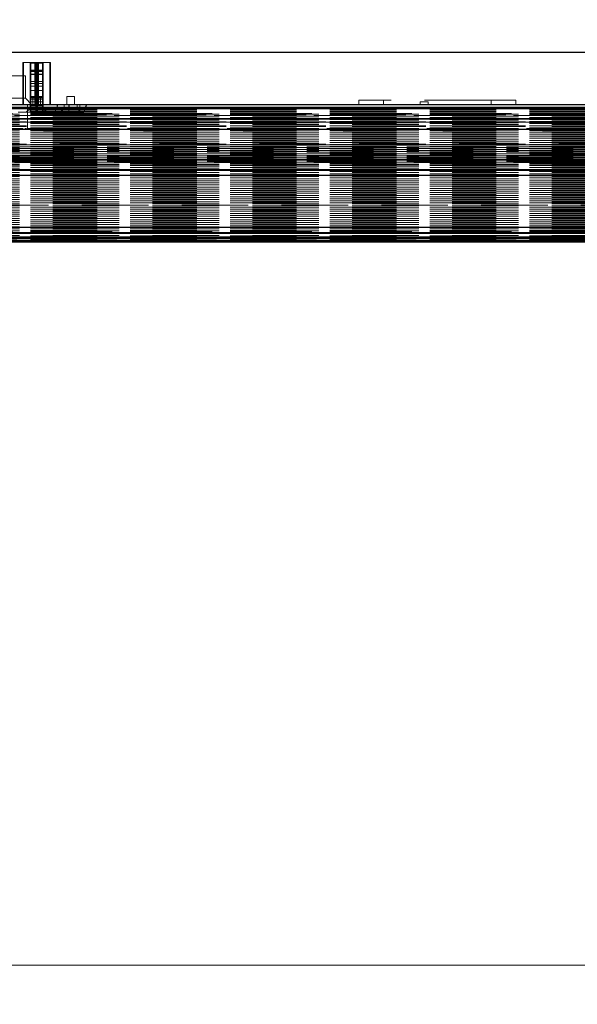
# Model space of a CAD drawing. Header units: millimetres. Extents: x 8 to 290, y 2 to 202.
# Tile 43 of 104: x 122 to 133, y 159 to 178. Entities that reach past the tile are written whole.
import ezdxf

# ---------------------------------------------------------------- set-up
doc = ezdxf.new("R2010")
doc.units = ezdxf.units.MM
doc.linetypes.add('HIDDEN', pattern=[1.905, 1.27, -0.635])
doc.styles.add('SLDTEXTSTYLE2', font='TXT', dxfattribs={"width": 0.605})
doc.dimstyles.new('SLDDIMSTYLE2', dxfattribs={"dimtxt": 2.568319, "dimasz": 3, "dimexe": 0, "dimexo": 0.0625, "dimgap": 0.64208, "dimtad": 1, "dimlfac": 20, "dimrnd": 1e-09, "dimzin": 12, "dimdsep": 46, "dimtxsty": 'SLDTEXTSTYLE2', "dimsah": 1, "dimcen": 0.09, "dimadec": 0, "dimazin": 3, "dimtfac": 1, "dimtofl": 0, "dimtmove": 0, "dimatfit": 3, "dimfxl": 1, "dimfrac": 2, "dimtolj": 1, "dimtzin": 12, "dimarcsym": 0})

# ---------------------------------------------------------------- blocks, each defined once
blk = doc.blocks.new('_D_2')
at = {"color": 7, "linetype": 'Continuous', "lineweight": 0}
blk.add_line((35.633, 159.579), (141.233, 159.579), dxfattribs=at)
at = {"color": 7, "linetype": 'Continuous', "lineweight": 18}
for points in [[(35.633, 159.579), (38.633, 158.829), (38.633, 160.329)], [(141.233, 159.579), (138.233, 160.329), (138.233, 158.829)]]:
    blk.add_solid(points, dxfattribs=at)
at = {"color": 7, "linetype": 'Continuous', "lineweight": 18, "insert": (84.513, 162.99), "char_height": 2.6458, "attachment_point": 1, "style": 'SLDTEXTSTYLE2'}
blk.add_mtext('2112', dxfattribs=at)
blk = doc.blocks.new('_D_3')
at = {"color": 7, "linetype": 'Continuous', "lineweight": 0}
for p, q in [((31.583, 178.011), (31.583, 188.011)), ((143.183, 178.011), (143.183, 188.011)), ((31.583, 187.011), (143.183, 187.011))]:
    blk.add_line(p, q, dxfattribs=at)
at = {"color": 7, "linetype": 'Continuous', "lineweight": 18}
for points in [[(31.583, 187.011), (34.583, 186.261), (34.583, 187.761)], [(143.183, 187.011), (140.183, 187.761), (140.183, 186.261)]]:
    blk.add_solid(points, dxfattribs=at)
at = {"color": 7, "linetype": 'Continuous', "lineweight": 18, "insert": (83.463, 190.421), "char_height": 2.6458, "attachment_point": 1, "style": 'SLDTEXTSTYLE2'}
blk.add_mtext('2232', dxfattribs=at)

msp = doc.modelspace()

# ---------------------------------------------------------------- linework, layer by layer
at = {"color": 7, "linetype": 'Continuous', "lineweight": 25}
for p, q in [((106.18283, 177.01084), (143.18283, 177.01084)), ((106.18283, 176.01084), (143.18283, 176.01084)), ((122.83533, 176.01084), (122.81866, 175.96084)), ((123.05055, 176.01084), (123.04982, 175.96084)), ((123.38533, 176.01084), (123.36866, 175.96084)), ((103.71882, 175.96084), (140.73283, 175.96084)), ((103.72989, 175.93584), (140.73283, 175.93584)), ((103.73283, 175.74584), (140.73283, 175.74584)), ((103.73283, 175.73584), (140.73283, 175.73584)), ((103.73283, 174.96084), (140.73283, 174.96084)), ((103.73283, 174.95084), (140.73283, 174.95084)), ((103.73283, 174.77084), (140.73283, 174.77084)), ((103.73283, 174.76084), (140.73283, 174.76084)), ((103.73283, 174.75382), (140.73283, 174.75382)), ((103.73283, 174.66084), (140.73283, 174.66084)), ((140.73283, 173.66084), (103.73283, 173.66084)), ((103.73283, 173.56785), (140.73283, 173.56785)), ((103.73283, 173.56084), (140.73283, 173.56084)), ((103.73283, 173.55084), (140.73283, 173.55084)), ((71.30783, 173.41084), (137.80415, 173.41084)), ((71.30783, 173.38584), (137.76129, 173.38584)), ((103.69291, 173.45084), (140.73283, 173.45084)), ((103.70805, 173.46084), (140.73283, 173.46084)), ((103.72349, 173.48584), (140.73283, 173.48584))]:
    msp.add_line(p, q, dxfattribs=at)
at = {"color": 7, "linetype": 'HIDDEN', "lineweight": 18}
for p, q in [((122.17283, 176.81084), (122.17283, 176.01084)), ((122.39783, 176.81084), (122.17283, 176.81084)), ((122.18533, 176.81084), (122.18533, 176.01084)), ((122.31033, 176.81084), (122.31033, 176.36005)), ((122.42033, 176.81095), (122.32533, 176.81095)), ((122.32533, 176.64896), (122.32533, 176.81048)), ((122.32533, 176.80183), (122.42033, 176.80183)), ((122.32533, 176.66863), (122.32533, 176.80183)), ((122.39783, 176.81084), (122.39783, 176.01084)), ((122.47283, 176.81084), (122.39783, 176.81084)), ((122.42033, 176.64896), (122.42033, 176.81048)), ((122.42033, 176.80183), (122.42033, 176.66863)), ((122.43533, 176.78819), (122.43533, 176.79595)), ((122.43533, 176.655), (122.43533, 176.78819)), ((122.54533, 176.81095), (122.45033, 176.81095)), ((122.45033, 176.64896), (122.45033, 176.81048)), ((122.54533, 176.80183), (122.45033, 176.80183)), ((122.45033, 176.80183), (122.45033, 176.66863)), ((122.47283, 176.01084), (122.47283, 176.81084)), ((122.69783, 176.81084), (122.47283, 176.81084)), ((122.54533, 176.64896), (122.54533, 176.81048)), ((122.54533, 176.66863), (122.54533, 176.80183)), ((122.56033, 176.64168), (122.56033, 176.81084)), ((122.68533, 176.81084), (122.68533, 176.01084)), ((122.69783, 176.01084), (122.69783, 176.81084)), ((122.22033, 176.56084), (121.89533, 176.56084)), ((122.22033, 176.12834), (122.22033, 176.56084)), ((122.43533, 176.64168), (122.31033, 176.64168)), ((122.32533, 176.58452), (122.32533, 176.66863)), ((122.42033, 176.66863), (122.32533, 176.66863)), ((122.32533, 176.64896), (122.42033, 176.64896)), ((122.32533, 176.64896), (122.32533, 176.59173)), ((122.32533, 176.59173), (122.42033, 176.59173)), ((122.32533, 176.59173), (122.32533, 176.44855)), ((122.32533, 176.41105), (122.32533, 176.58452)), ((122.32533, 176.58452), (122.42033, 176.58452)), ((122.42033, 176.58452), (122.42033, 176.66863)), ((122.42033, 176.59173), (122.42033, 176.64896)), ((122.42033, 176.44855), (122.42033, 176.59173)), ((122.42033, 176.58452), (122.42033, 176.41105)), ((122.43533, 176.655), (122.43533, 176.64168)), ((122.43533, 176.36005), (122.43533, 176.64168)), ((122.43533, 176.64168), (122.56033, 176.64168)), ((122.45033, 176.58452), (122.45033, 176.66863)), ((122.45033, 176.66863), (122.54533, 176.66863)), ((122.54533, 176.64896), (122.45033, 176.64896)), ((122.45033, 176.59173), (122.45033, 176.64896)), ((122.45033, 176.44855), (122.45033, 176.59173)), ((122.54533, 176.59173), (122.45033, 176.59173)), ((122.54533, 176.58452), (122.45033, 176.58452)), ((122.45033, 176.58452), (122.45033, 176.41105)), ((122.54533, 176.58452), (122.54533, 176.66863)), ((122.54533, 176.64896), (122.54533, 176.59173)), ((122.54533, 176.59173), (122.54533, 176.44855)), ((122.54533, 176.41105), (122.54533, 176.58452)), ((122.56033, 175.98518), (122.56033, 176.64168)), ((122.31033, 176.36005), (122.43533, 176.36005)), ((122.31033, 176.36005), (122.31033, 175.86084)), ((122.32533, 176.44855), (122.32533, 176.11531)), ((122.32533, 176.44855), (122.42033, 176.44855)), ((122.32533, 176.27834), (122.32533, 176.41105)), ((122.42033, 176.41105), (122.32533, 176.41105)), ((122.42033, 176.11531), (122.42033, 176.44855)), ((122.42033, 176.27834), (122.42033, 176.41105)), ((122.43533, 176.36005), (122.43533, 175.86084)), ((122.56033, 176.36005), (122.43533, 176.36005)), ((122.45033, 176.11531), (122.45033, 176.44855)), ((122.54533, 176.44855), (122.45033, 176.44855)), ((122.45033, 176.27834), (122.45033, 176.41105)), ((122.45033, 176.41105), (122.54533, 176.41105)), ((122.54533, 176.44855), (122.54533, 176.11531)), ((122.54533, 176.27834), (122.54533, 176.41105)), ((122.32533, 175.93824), (122.32533, 176.27834)), ((122.32533, 176.27834), (122.42033, 176.27834)), ((122.42033, 176.1657), (122.32533, 176.1657)), ((122.32533, 176.13658), (122.32533, 176.16565)), ((122.42033, 176.27834), (122.42033, 175.93824)), ((122.42033, 176.13658), (122.42033, 176.16565)), ((122.54533, 176.27834), (122.45033, 176.27834)), ((122.45033, 176.27834), (122.45033, 175.93824)), ((122.54533, 176.1657), (122.45033, 176.1657)), ((122.45033, 176.13658), (122.45033, 176.16565)), ((122.54533, 175.93824), (122.54533, 176.27834)), ((122.54533, 176.13658), (122.54533, 176.16565)), ((122.22033, 176.12834), (121.89533, 176.12834)), ((122.33783, 176.01084), (122.22033, 176.12834)), ((122.25783, 175.73084), (122.25783, 176.01084)), ((122.31033, 176.01084), (122.31033, 175.93584)), ((122.43533, 175.98518), (122.31033, 175.98518)), ((122.32533, 176.16115), (122.42033, 176.16115)), ((122.32533, 176.11531), (122.32533, 176.16115)), ((122.36033, 176.16084), (122.32533, 176.16084)), ((122.32533, 175.86084), (122.32533, 176.16069)), ((122.32533, 176.15412), (122.42033, 176.15412)), ((122.32533, 176.06002), (122.32533, 176.15412)), ((122.32533, 176.13658), (122.32533, 176.06002)), ((122.42033, 176.13658), (122.32533, 176.13658)), ((122.32533, 176.11531), (122.42033, 176.11531)), ((122.32533, 176.06002), (122.42033, 176.06002)), ((122.51033, 176.16084), (122.36033, 176.16084)), ((122.36033, 176.16084), (122.36033, 176.01084)), ((122.42033, 176.16115), (122.42033, 176.11531)), ((122.42033, 175.86084), (122.42033, 176.16069)), ((122.42033, 176.15412), (122.42033, 176.06002)), ((122.42033, 176.06002), (122.42033, 176.13658)), ((122.56033, 175.98518), (122.43533, 175.98518)), ((122.45033, 176.16115), (122.45033, 176.11531)), ((122.54533, 176.16115), (122.45033, 176.16115)), ((122.45033, 175.86084), (122.45033, 176.16069)), ((122.45033, 176.15412), (122.45033, 176.06002)), ((122.54533, 176.15412), (122.45033, 176.15412)), ((122.45033, 176.13658), (122.54533, 176.13658)), ((122.45033, 176.06002), (122.45033, 176.13658)), ((122.54533, 176.11531), (122.45033, 176.11531)), ((122.54533, 176.06002), (122.45033, 176.06002)), ((122.54533, 176.16084), (122.51033, 176.16084)), ((122.51033, 176.01084), (122.51033, 176.16084)), ((122.54533, 176.11531), (122.54533, 176.16115)), ((122.54533, 175.86084), (122.54533, 176.16069)), ((122.54533, 176.06002), (122.54533, 176.15412)), ((122.54533, 176.13658), (122.54533, 176.06002)), ((122.56033, 175.93584), (122.56033, 176.01084)), ((122.56033, 175.98518), (122.56033, 175.86084)), ((122.96033, 176.01084), (122.96033, 175.93584)), ((123.16033, 176.16084), (123.01033, 176.16084)), ((123.01033, 176.16084), (123.01033, 176.01084)), ((123.05055, 176.01084), (123.04837, 175.86084)), ((123.16033, 176.01084), (123.16033, 176.16084)), ((123.21033, 175.93584), (123.21033, 176.01084)), ((123.26033, 176.01084), (123.26033, 175.86084)), ((129.05783, 176.09084), (128.58283, 176.09084)), ((128.58283, 176.09084), (128.58283, 176.01084)), ((129.05783, 176.09084), (129.05783, 176.01084)), ((131.10783, 176.09084), (129.05783, 176.09084)), ((129.90783, 176.06084), (129.75783, 176.06084)), ((129.75783, 176.06084), (129.75783, 176.01084)), ((129.90783, 176.01084), (129.90783, 176.06084)), ((131.10783, 176.09084), (131.10783, 176.01084)), ((131.58283, 176.09084), (131.10783, 176.09084)), ((131.58283, 176.01084), (131.58283, 176.09084)), ((140.73283, 175.95084), (71.30783, 175.95084)), ((140.73283, 175.92334), (71.30783, 175.92334)), ((140.73283, 175.92121), (71.30783, 175.92121)), ((140.73283, 175.90846), (71.30783, 175.90846)), ((140.73283, 175.88318), (71.30783, 175.88318)), ((140.73283, 175.8686), (71.30783, 175.8686)), ((140.73283, 175.84584), (71.30783, 175.84584)), ((140.73283, 175.84397), (71.30783, 175.84397)), ((71.30783, 175.82875), (140.73283, 175.82875)), ((140.73283, 175.82584), (71.30783, 175.82584)), ((140.73283, 175.80411), (71.30783, 175.80411)), ((71.30783, 175.78889), (140.73283, 175.78889)), ((103.55783, 175.83584), (140.73283, 175.83584)), ((136.67513, 175.80084), (109.09053, 175.80084)), ((136.617, 175.80084), (109.14866, 175.80084)), ((109.16283, 175.81084), (136.60283, 175.81084)), ((122.31033, 175.93584), (121.91033, 175.93584)), ((122.08533, 175.86084), (122.43533, 175.86084)), ((122.31033, 175.93584), (122.23533, 175.86084)), ((122.56033, 175.93584), (122.31033, 175.93584)), ((122.42033, 175.93824), (122.32533, 175.93824)), ((122.32533, 175.86084), (122.32533, 175.93824)), ((122.42033, 175.86084), (122.42033, 175.93824)), ((122.43533, 175.86084), (122.78533, 175.86084)), ((122.45033, 175.93824), (122.54533, 175.93824)), ((122.45033, 175.86084), (122.45033, 175.93824)), ((122.54533, 175.86084), (122.54533, 175.93824)), ((122.63533, 175.86084), (122.56033, 175.93584)), ((122.96033, 175.93584), (122.56033, 175.93584)), ((122.81866, 175.96084), (122.78533, 175.86084)), ((122.78533, 175.86084), (123.04837, 175.86084)), ((122.96033, 175.93584), (122.88533, 175.86084)), ((123.21033, 175.93584), (122.96033, 175.93584)), ((123.04982, 175.96084), (123.04837, 175.86084)), ((123.04837, 175.86084), (123.33533, 175.86084)), ((123.28533, 175.86084), (123.21033, 175.93584)), ((136.16033, 175.93584), (123.21033, 175.93584)), ((123.36866, 175.96084), (123.33533, 175.86084)), ((140.73283, 175.76425), (71.30783, 175.76425)), ((71.30783, 175.74903), (140.73283, 175.74903)), ((140.73283, 175.74584), (71.30783, 175.74584)), ((140.73283, 175.7244), (71.30783, 175.7244)), ((71.30783, 175.70918), (140.73283, 175.70918)), ((140.73283, 175.68454), (71.30783, 175.68454)), ((71.30783, 175.66932), (140.73283, 175.66932)), ((71.30783, 175.66084), (140.73283, 175.66084)), ((140.73283, 175.65084), (71.30783, 175.65084)), ((140.73283, 175.64468), (71.30783, 175.64468)), ((71.30783, 175.62947), (140.73283, 175.62947)), ((140.73283, 175.60483), (71.30783, 175.60483)), ((105.73283, 175.68084), (140.73283, 175.68084)), ((105.73283, 175.60518), (140.73283, 175.60518)), ((105.74283, 175.73084), (140.72283, 175.73084)), ((105.88283, 175.73084), (140.58283, 175.73084)), ((136.617, 175.67084), (109.14866, 175.67084)), ((122.25783, 175.53052), (122.25783, 175.73084)), ((71.30783, 175.58961), (140.73283, 175.58961)), ((140.73283, 175.56497), (71.30783, 175.56497)), ((71.30783, 175.54975), (140.73283, 175.54975)), ((140.73283, 175.52511), (71.30783, 175.52511)), ((71.30783, 175.5099), (140.73283, 175.5099)), ((140.73283, 175.48526), (71.30783, 175.48526)), ((71.30783, 175.47004), (140.73283, 175.47004)), ((140.73283, 175.4454), (71.30783, 175.4454)), ((71.30783, 175.43018), (140.73283, 175.43018)), ((140.98283, 175.50584), (101.28283, 175.50584)), ((140.73283, 175.51334), (104.73283, 175.51334)), ((105.73283, 175.5955), (140.73283, 175.5955)), ((105.73283, 175.59268), (140.73283, 175.59268)), ((105.7355, 175.54099), (140.73017, 175.54099)), ((105.74706, 175.54099), (140.7186, 175.54099)), ((105.75697, 175.53064), (140.70867, 175.53064)), ((105.77049, 175.54099), (140.69518, 175.54099)), ((140.67621, 175.55134), (105.78933, 175.55134)), ((105.81747, 175.54099), (140.6482, 175.54099)), ((105.88283, 175.53084), (140.58283, 175.53084)), ((122.07488, 175.54099), (136.96578, 175.54099)), ((122.11197, 175.54099), (136.9287, 175.54099)), ((122.1728, 175.54099), (136.86786, 175.54099)), ((122.18184, 175.54099), (136.85882, 175.54099)), ((122.21148, 175.54099), (136.82918, 175.54099)), ((122.21685, 175.54099), (136.82381, 175.54099)), ((122.2352, 175.54099), (136.80546, 175.54099)), ((122.23855, 175.54099), (136.80211, 175.54099)), ((122.2496, 175.54099), (136.79107, 175.54099)), ((122.25146, 175.54099), (136.7892, 175.54099)), ((122.25671, 175.54099), (136.78396, 175.54099)), ((122.25731, 175.54099), (136.78335, 175.54099)), ((140.73283, 175.40554), (71.30783, 175.40554)), ((71.30783, 175.39033), (140.73283, 175.39033)), ((140.73283, 175.36569), (71.30783, 175.36569)), ((71.30783, 175.35047), (140.73283, 175.35047)), ((140.73283, 175.32583), (71.30783, 175.32583)), ((71.30783, 175.31061), (140.73283, 175.31061)), ((140.73283, 175.28598), (71.30783, 175.28598)), ((71.30783, 175.27076), (140.73283, 175.27076)), ((140.73283, 175.24612), (71.30783, 175.24612)), ((71.30783, 175.2309), (140.73283, 175.2309)), ((104.73283, 175.24016), (140.73283, 175.24016)), ((105.73283, 175.25584), (140.73283, 175.25584)), ((140.73283, 175.20626), (71.30783, 175.20626)), ((71.30783, 175.19104), (140.73283, 175.19104)), ((140.73283, 175.16641), (71.30783, 175.16641)), ((71.30783, 175.15119), (140.73283, 175.15119)), ((140.73283, 175.12655), (71.30783, 175.12655)), ((71.30783, 175.11133), (140.73283, 175.11133)), ((140.73283, 175.08669), (71.30783, 175.08669)), ((71.30783, 175.07148), (140.73283, 175.07148)), ((140.73283, 175.04684), (71.30783, 175.04684)), ((104.73283, 175.20421), (140.73283, 175.20421)), ((104.73283, 175.16706), (140.73283, 175.16706)), ((104.73283, 175.13293), (140.73283, 175.13293)), ((104.73283, 175.09855), (140.73283, 175.09855)), ((104.73283, 175.06789), (140.73283, 175.06789)), ((140.73283, 175.03847), (104.73283, 175.03847)), ((104.73283, 175.03802), (140.73283, 175.03802)), ((104.73283, 175.03758), (140.73283, 175.03758)), ((71.30783, 175.03162), (140.73283, 175.03162)), ((140.73283, 175.00698), (71.30783, 175.00698)), ((71.30783, 174.99176), (140.73283, 174.99176)), ((140.73283, 174.96712), (71.30783, 174.96712)), ((71.30783, 174.95191), (140.73283, 174.95191)), ((140.73283, 174.95084), (71.30783, 174.95084)), ((140.73283, 174.92727), (71.30783, 174.92727)), ((140.73283, 174.92084), (71.30783, 174.92084)), ((71.30783, 174.91205), (140.73283, 174.91205)), ((140.73283, 174.88741), (71.30783, 174.88741)), ((71.30783, 174.87219), (140.73283, 174.87219)), ((140.73283, 174.87084), (71.30783, 174.87084)), ((71.30783, 174.86084), (140.73283, 174.86084)), ((101.28283, 175.00584), (140.98283, 175.00584)), ((102.25783, 174.91084), (140.73283, 174.91084)), ((104.73283, 175.01239), (140.73283, 175.01239)), ((104.73283, 174.99834), (140.73283, 174.99834)), ((140.73283, 174.99052), (104.73283, 174.99052)), ((104.73283, 174.98856), (140.73283, 174.98856)), ((104.73283, 174.98662), (140.73283, 174.98662)), ((104.73283, 174.96926), (140.73283, 174.96926)), ((140.73283, 174.95713), (104.73283, 174.95713)), ((104.73283, 174.95266), (140.73283, 174.95266)), ((104.73283, 174.94825), (140.73283, 174.94825)), ((104.73283, 174.94068), (140.73283, 174.94068)), ((140.73283, 174.94), (104.73283, 174.94)), ((104.73283, 174.93216), (140.73283, 174.93216)), ((104.73283, 174.9281), (140.73283, 174.9281)), ((104.73283, 174.92442), (140.73283, 174.92442)), ((104.73283, 174.91634), (140.73283, 174.91634)), ((136.617, 174.90084), (109.14866, 174.90084)), ((140.73283, 174.84755), (71.30783, 174.84755)), ((71.30783, 174.83234), (140.73283, 174.83234)), ((140.73283, 174.8077), (71.30783, 174.8077)), ((71.30783, 174.79248), (140.73283, 174.79248)), ((140.73283, 174.77084), (71.30783, 174.77084)), ((140.73283, 174.76784), (71.30783, 174.76784)), ((140.73283, 174.75382), (71.30783, 174.75382)), ((71.30783, 174.75262), (140.73283, 174.75262)), ((140.73283, 174.75084), (71.30783, 174.75084)), ((140.73283, 174.72799), (71.30783, 174.72799)), ((71.30783, 174.71277), (140.73283, 174.71277)), ((140.73283, 174.68813), (71.30783, 174.68813)), ((71.30783, 174.67291), (140.73283, 174.67291)), ((140.73283, 174.64827), (71.30783, 174.64827)), ((71.30783, 174.63305), (140.73283, 174.63305)), ((140.73283, 174.60841), (71.30783, 174.60841)), ((71.30783, 174.5932), (140.73283, 174.5932)), ((140.73283, 174.56856), (71.30783, 174.56856)), ((71.30783, 174.55334), (140.73283, 174.55334)), ((140.73283, 174.5287), (71.30783, 174.5287)), ((71.30783, 174.51349), (140.73283, 174.51349)), ((140.73283, 174.48885), (71.30783, 174.48885)), ((71.30783, 174.47363), (140.73283, 174.47363)), ((140.73283, 174.44899), (71.30783, 174.44899)), ((71.30783, 174.43378), (140.73283, 174.43378)), ((140.73283, 174.40914), (71.30783, 174.40914)), ((71.30783, 174.39391), (140.73283, 174.39391)), ((140.73283, 174.36927), (71.30783, 174.36927)), ((71.30783, 174.35406), (140.73283, 174.35406)), ((140.73283, 174.32942), (71.30783, 174.32942)), ((71.30783, 174.3142), (140.73283, 174.3142)), ((140.73283, 174.28956), (71.30783, 174.28956)), ((71.30783, 174.27435), (140.73283, 174.27435)), ((140.73283, 174.24971), (71.30783, 174.24971)), ((71.30783, 174.23449), (140.73283, 174.23449)), ((140.73283, 174.20985), (71.30783, 174.20985)), ((71.30783, 174.19464), (140.73283, 174.19464)), ((140.73283, 174.17), (71.30783, 174.17)), ((71.30783, 174.15477), (140.73283, 174.15477)), ((140.73283, 174.13013), (71.30783, 174.13013)), ((71.30783, 174.11493), (140.73283, 174.11493)), ((137.90455, 174.09029), (71.30783, 174.09029)), ((71.30783, 174.07506), (140.73283, 174.07506)), ((140.73283, 174.05042), (71.30783, 174.05042)), ((71.30783, 174.03522), (140.73283, 174.03522)), ((140.73283, 174.01058), (71.30783, 174.01058)), ((71.30783, 173.99534), (140.73283, 173.99534)), ((140.73283, 173.97071), (71.30783, 173.97071)), ((71.30783, 173.9555), (140.73283, 173.9555)), ((140.73283, 173.93086), (71.30783, 173.93086)), ((71.30783, 173.91563), (140.73283, 173.91563)), ((140.73283, 173.89099), (71.30783, 173.89099)), ((71.30783, 173.87579), (140.73283, 173.87579)), ((140.73283, 173.85115), (71.30783, 173.85115)), ((71.30783, 173.83591), (140.73283, 173.83591)), ((140.73283, 173.81128), (71.30783, 173.81128)), ((71.30783, 173.79608), (140.73283, 173.79608)), ((140.73283, 173.77144), (71.30783, 173.77144)), ((71.30783, 173.7562), (140.73283, 173.7562)), ((140.73283, 173.73156), (71.30783, 173.73156)), ((71.30783, 173.71637), (140.73283, 173.71637)), ((140.73283, 173.69173), (71.30783, 173.69173)), ((71.30783, 173.67648), (140.73283, 173.67648)), ((140.73283, 173.66383), (71.30783, 173.66383)), ((140.73283, 173.65182), (71.30783, 173.65182)), ((71.30783, 173.63664), (140.73283, 173.63664)), ((140.73283, 173.61199), (71.30783, 173.61199)), ((71.30783, 173.59676), (140.73283, 173.59676)), ((140.73283, 173.59584), (71.30783, 173.59584)), ((140.73283, 173.58412), (71.30783, 173.58412)), ((140.73283, 173.57084), (71.30783, 173.57084)), ((140.73283, 173.56785), (71.30783, 173.56785)), ((140.73283, 173.55084), (71.30783, 173.55084)), ((140.73283, 173.54834), (71.30783, 173.54834)), ((103.55783, 173.58584), (140.73283, 173.58584)), ((71.30783, 173.51084), (140.73283, 173.51084)), ((140.73283, 173.50084), (71.30783, 173.50084)), ((140.73283, 173.45084), (71.30783, 173.45084)), ((140.73283, 173.44584), (71.30783, 173.44584)), ((140.73283, 173.42584), (71.30783, 173.42584)), ((137.33658, 173.41084), (71.30783, 173.41084)), ((140.73283, 173.39669), (71.30783, 173.39669)), ((140.73283, 173.39376), (71.30783, 173.39376)), ((140.73283, 173.38877), (71.30783, 173.38877)), ((103.64533, 173.43584), (140.73283, 173.43584)), ((137.30783, 173.48584), (108.42908, 173.48584))]:
    msp.add_line(p, q, dxfattribs=at)
at = {"color": 7, "linetype": 'HIDDEN', "lineweight": 18, "flags": 128}
for points in [[(122.31033, 176.65826), (122.31062, 176.65645), (122.31147, 176.6547), (122.31286, 176.6531), (122.31472, 176.65169), (122.317, 176.65053), (122.31959, 176.64967), (122.3224, 176.64914), (122.32533, 176.64896)], [(122.42033, 176.64896), (122.42326, 176.64914), (122.42607, 176.64967), (122.42866, 176.65053), (122.43094, 176.65169), (122.4328, 176.6531), (122.43419, 176.6547), (122.43504, 176.65645), (122.43533, 176.65826)], [(122.45033, 176.64896), (122.4474, 176.64914), (122.44459, 176.64967), (122.442, 176.65053), (122.43972, 176.65169), (122.43786, 176.6531), (122.43647, 176.6547), (122.43562, 176.65645), (122.43533, 176.65826)], [(122.56033, 176.65826), (122.56004, 176.65645), (122.55919, 176.6547), (122.5578, 176.6531), (122.55594, 176.65169), (122.55366, 176.65053), (122.55107, 176.64967), (122.54826, 176.64914), (122.54533, 176.64896)], [(122.31033, 176.28529), (122.31062, 176.28393), (122.31147, 176.28263), (122.31286, 176.28143), (122.31472, 176.28038), (122.317, 176.27951), (122.31959, 176.27887), (122.3224, 176.27847), (122.32533, 176.27834)], [(122.42033, 176.27834), (122.42326, 176.27847), (122.42607, 176.27887), (122.42866, 176.27951), (122.43094, 176.28038), (122.4328, 176.28143), (122.43419, 176.28263), (122.43504, 176.28393), (122.43533, 176.28529)], [(122.45033, 176.27834), (122.4474, 176.27847), (122.44459, 176.27887), (122.442, 176.27951), (122.43972, 176.28038), (122.43786, 176.28143), (122.43647, 176.28263), (122.43562, 176.28393), (122.43533, 176.28529)], [(122.56033, 176.28529), (122.56004, 176.28393), (122.55919, 176.28263), (122.5578, 176.28143), (122.55594, 176.28038), (122.55366, 176.27951), (122.55107, 176.27887), (122.54826, 176.27847), (122.54533, 176.27834)]]:
    msp.add_lwpolyline(points, dxfattribs=at)
at = {"color": 7, "linetype": 'HIDDEN', "lineweight": 18}
for centre, radius, start, end in [((122.32533, 176.79595), 0.015, 90, 180), ((122.32468, 176.78748), 0.01436, 87.39352, 177.131541), ((122.42033, 176.79595), 0.015, 0, 90), ((122.42098, 176.78748), 0.01436, 2.868459, 92.60648), ((122.45033, 176.79595), 0.015, 90, 180), ((122.44968, 176.78748), 0.01436, 87.39352, 177.131541), ((122.54533, 176.79595), 0.015, 0, 90), ((122.54598, 176.78748), 0.01436, 2.868459, 92.60648), ((122.32468, 176.65429), 0.01436, 87.39352, 177.131541), ((122.3216, 176.52829), 0.05636, 86.202095, 101.532786), ((122.42098, 176.65429), 0.01436, 2.868459, 92.60648), ((122.42406, 176.52829), 0.05636, 78.467214, 93.797905), ((122.44968, 176.65429), 0.01436, 87.39352, 177.131541), ((122.4466, 176.52829), 0.05636, 86.202095, 101.532786), ((122.54598, 176.65429), 0.01436, 2.868459, 92.60648), ((122.54906, 176.52829), 0.05636, 78.467214, 93.797905), ((122.3216, 176.35481), 0.05636, 86.202095, 101.532786), ((122.42406, 176.35481), 0.05636, 78.467214, 93.797905), ((122.4466, 176.35481), 0.05636, 86.202095, 101.532786), ((122.54906, 176.35481), 0.05636, 78.467214, 93.797905), ((122.32533, 176.1507), 0.015, 90, 180), ((122.42033, 176.1507), 0.015, 0, 90), ((122.45033, 176.1507), 0.015, 90, 180), ((122.54533, 176.1507), 0.015, 0, 90), ((122.325, 176.14648), 0.01467, 88.696003, 178.633758), ((122.32533, 176.14584), 0.015, 90, 180), ((122.325, 176.13944), 0.01468, 88.717446, 178.657281), ((122.32346, 176.12331), 0.0134, 81.991844, 168.66438), ((122.42066, 176.14648), 0.01467, 1.366242, 91.303997), ((122.42033, 176.14584), 0.015, 0, 90), ((122.42066, 176.13944), 0.01468, 1.342719, 91.282554), ((122.4222, 176.12331), 0.0134, 11.33562, 98.008156), ((122.45, 176.14648), 0.01467, 88.696003, 178.633758), ((122.45033, 176.14584), 0.015, 90, 180), ((122.45, 176.13944), 0.01468, 88.717446, 178.657281), ((122.44846, 176.12331), 0.0134, 81.991844, 168.66438), ((122.54566, 176.14648), 0.01467, 1.366242, 91.303997), ((122.54533, 176.14584), 0.015, 0, 90), ((122.54566, 176.13944), 0.01468, 1.342719, 91.282554), ((122.5472, 176.12331), 0.0134, 11.33562, 98.008156), ((122.32337, 175.95143), 0.01334, 192.299836, 278.457461), ((122.32533, 175.87584), 0.015, 180, 270), ((122.42229, 175.95143), 0.01334, 261.542539, 347.700164), ((122.42033, 175.87584), 0.015, 270, 0), ((122.44837, 175.95143), 0.01334, 192.299836, 278.457461), ((122.45033, 175.87584), 0.015, 180, 270), ((122.54729, 175.95143), 0.01334, 261.542539, 347.700164), ((122.54533, 175.87584), 0.015, 270, 0)]:
    msp.add_arc(centre, radius, start, end, dxfattribs=at)
for centre, major_axis, ratio, start_param, end_param in [((122.32533, 176.6017), (0.015, 0), 0.66482897, 3.14159265, 4.71238898), ((122.42033, 176.6017), (0.015, 0), 0.66482897, 4.71238898, 6.28318531), ((122.45033, 176.6017), (0.015, 0), 0.66482897, 3.14159265, 4.71238898), ((122.54533, 176.6017), (0.015, 0), 0.66482897, 4.71238898, 6.28318531), ((122.32533, 176.44849), (0.015, 0), 0.00334309, 1.57079633, 3.14159265), ((122.42033, 176.44849), (0.015, 0), 0.00334309, 0, 1.57079633), ((122.45033, 176.44849), (0.015, 0), 0.00334309, 1.57079633, 3.14159265), ((122.54533, 176.44849), (0.015, 0), 0.00334309, 0, 1.57079633), ((122.32533, 176.0983), (0, 0.01702), 0.88142435, 0, 1.57079633), ((122.32533, 176.04302), (0, 0.017), 0.88236834, 0, 1.57079633), ((122.42033, 176.0983), (0, 0.01702), 0.88142435, 4.71238898, 6.28318531), ((122.42033, 176.04302), (0, 0.017), 0.88236834, 4.71238898, 6.28318531), ((122.45033, 176.0983), (0, 0.01702), 0.88142435, 0, 1.57079633), ((122.45033, 176.04302), (0, 0.017), 0.88236834, 0, 1.57079633), ((122.54533, 176.0983), (0, 0.01702), 0.88142435, 4.71238898, 6.28318531), ((122.54533, 176.04302), (0, 0.017), 0.88236834, 4.71238898, 6.28318531)]:
    msp.add_ellipse(centre, major_axis=major_axis, ratio=ratio, start_param=start_param, end_param=end_param, dxfattribs=at)
for points, knots in [([(122.1728, 175.54099), (122.17216, 175.5417), (122.16946, 175.54471), (122.16129, 175.54933), (122.1424, 175.55266), (122.11274, 175.54864), (122.08791, 175.54362), (122.07488, 175.54099)], [0, 0, 0, 0, 0.02919493, 0.12327798, 0.29290354, 0.62904912, 1, 1, 1, 1]), ([(122.11197, 175.54099), (122.11415, 175.54197), (122.12675, 175.54763), (122.14517, 175.55171), (122.16427, 175.55127), (122.17447, 175.54789), (122.17977, 175.54369), (122.18148, 175.54145), (122.18184, 175.54099)], [0, 0, 0, 0, 0.090069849, 0.518816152, 0.719056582, 0.886770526, 0.97646056, 1, 1, 1, 1]), ([(122.1728, 175.54099), (122.17362, 175.54009), (122.17682, 175.53653), (122.18383, 175.53248), (122.19311, 175.53011), (122.20146, 175.53112), (122.2076, 175.53498), (122.21042, 175.5388), (122.21141, 175.54085), (122.21148, 175.54099)], [0, 0, 0, 0, 0.06947147, 0.27298726, 0.48851438, 0.70812538, 0.86708278, 0.99121199, 1, 1, 1, 1]), ([(122.21685, 175.54099), (122.21632, 175.53993), (122.21493, 175.53713), (122.21122, 175.5332), (122.20489, 175.5303), (122.19633, 175.53067), (122.18822, 175.53438), (122.18355, 175.53867), (122.18198, 175.5408), (122.18184, 175.54099)], [0, 0, 0, 0, 0.07335226, 0.19411598, 0.37632852, 0.60799196, 0.84237583, 0.98580934, 1, 1, 1, 1]), ([(122.2352, 175.54099), (122.23503, 175.54152), (122.23429, 175.54385), (122.23242, 175.54741), (122.22909, 175.55055), (122.22471, 175.55177), (122.21952, 175.55039), (122.21469, 175.54663), (122.21237, 175.54256), (122.21148, 175.54099)], [0, 0, 0, 0, 0.03923375, 0.17170127, 0.3172957, 0.48201986, 0.66927217, 0.87258745, 1, 1, 1, 1]), ([(122.21685, 175.54099), (122.21696, 175.54123), (122.21783, 175.54317), (122.22004, 175.54662), (122.224, 175.5502), (122.22873, 175.55185), (122.23333, 175.55051), (122.23673, 175.54651), (122.23803, 175.54256), (122.23855, 175.54099)], [0, 0, 0, 0, 0.01840662, 0.15013421, 0.30936814, 0.49581594, 0.69336384, 0.87796442, 1, 1, 1, 1]), ([(122.2352, 175.54099), (122.23521, 175.54094), (122.23577, 175.53907), (122.23722, 175.5356), (122.23992, 175.53193), (122.24297, 175.53023), (122.24586, 175.53114), (122.24813, 175.5347), (122.24919, 175.53862), (122.24957, 175.54085), (122.2496, 175.54099)], [0, 0, 0, 0, 0.00406727, 0.14682598, 0.30518059, 0.4781495, 0.65618141, 0.8279615, 0.98900148, 1, 1, 1, 1]), ([(122.25146, 175.54099), (122.25145, 175.54086), (122.25114, 175.5388), (122.25032, 175.53521), (122.24858, 175.53171), (122.24631, 175.53027), (122.24365, 175.53117), (122.2409, 175.53453), (122.23925, 175.53845), (122.2386, 175.54081), (122.23855, 175.54099)], [0, 0, 0, 0, 0.01019791, 0.16011937, 0.31319226, 0.47202652, 0.63875974, 0.81245622, 0.98600391, 1, 1, 1, 1]), ([(122.25671, 175.54099), (122.25665, 175.54187), (122.25645, 175.54469), (122.25591, 175.54848), (122.25492, 175.55117), (122.25359, 175.55161), (122.25204, 175.5497), (122.25059, 175.54597), (122.2499, 175.5425), (122.2496, 175.54099)], [0, 0, 0, 0, 0.07208586, 0.229265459, 0.386930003, 0.546269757, 0.708649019, 0.873812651, 1, 1, 1, 1]), ([(122.25146, 175.54099), (122.25159, 175.54179), (122.25203, 175.5445), (122.25303, 175.54829), (122.25436, 175.55112), (122.25558, 175.55165), (122.2565, 175.54974), (122.25705, 175.54599), (122.25723, 175.54253), (122.25731, 175.54099)], [0, 0, 0, 0, 0.06557105, 0.22319412, 0.38550201, 0.54960925, 0.71211994, 0.87205354, 1, 1, 1, 1]), ([(122.25671, 175.54099), (122.25672, 175.54074), (122.25686, 175.53851), (122.25718, 175.53484), (122.25762, 175.53132), (122.25774, 175.53087), (122.2578, 175.53065)], [0, 0, 0, 0, 0.0411584, 0.36045605, 0.68151065, 1, 1, 1, 1]), ([(122.2578, 175.53121), (122.25781, 175.53136), (122.25782, 175.53178), (122.25761, 175.53491), (122.25741, 175.53852), (122.25732, 175.54074), (122.25731, 175.54099)], [0, 0, 0, 0, 0.19329487, 0.57234354, 0.95273144, 1, 1, 1, 1])]:
    msp.add_open_spline(points, degree=3, knots=knots, dxfattribs=at)

# ---------------------------------------------------------------- dimensions: what is measured, and where the dimension line sits
at = {"color": 7, "linetype": 'Continuous', "lineweight": 18}
for base, p1, p2, picture, middle in [((143.18283, 187.01084), (31.58283, 177.01084), (143.18283, 177.01084), '_D_3', (87.38283, 187.01084)), ((141.23283, 159.57894), (35.63283, 175.63584), (141.23283, 175.63584), '_D_2', (88.43283, 159.57894))]:
    dim = msp.add_linear_dim(base=base, p1=p1, p2=p2, dimstyle='SLDDIMSTYLE2', dxfattribs=at)
    dim.commit()
    dim.dimension.update_dxf_attribs({"geometry": picture, "text_midpoint": middle, "dimtype": 160})

doc.saveas('drawing.dxf')
